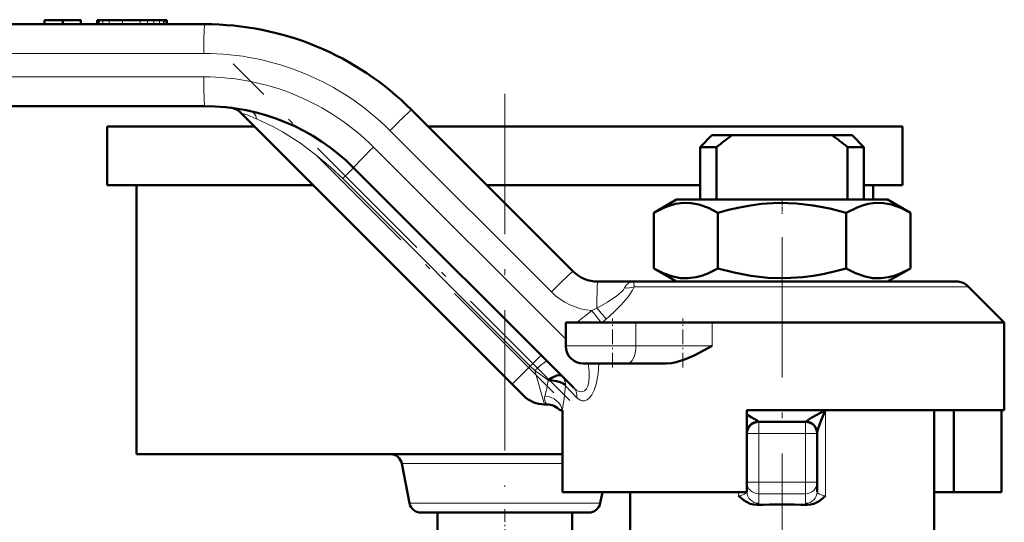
# Model space of a CAD drawing. Extents: x -1438 to 1837, y -1580 to 612.
# Tile 74 of 90: x 958 to 1042, y -103 to -60. Entities that reach past the tile are written whole.
import ezdxf

# ---------------------------------------------------------------- set-up
doc = ezdxf.new("R2010")
doc.units = 0
doc.linetypes.add('DASHDOT', pattern=[18.5, 12, -3, 0.5, -3])

msp = doc.modelspace()

# ---------------------------------------------------------------- linework, layer by layer
at = {"color": 7, "lineweight": 50}
for p, q in [((899.811, -60.173), (973.448, -60.173)), ((959.75, -59.823), (961.303, -59.823)), ((959.75, -59.823), (959.75, -60.173)), ((961.303, -59.823), (962.855, -59.823)), ((961.303, -59.823), (961.303, -60.173)), ((962.855, -59.823), (962.855, -60.173)), ((962.855, -59.823), (962.855, -60.173)), ((964.286, -59.823), (964.264, -59.823)), ((964.264, -59.823), (964.264, -60.173)), ((964.345, -59.823), (964.286, -59.823)), ((964.369, -59.823), (964.345, -59.823)), ((964.386, -59.823), (964.37, -59.823)), ((964.37, -59.823), (964.37, -60.173)), ((964.434, -59.823), (964.386, -59.823)), ((964.728, -59.823), (964.434, -59.823)), ((965.271, -59.823), (964.728, -59.823)), ((966.41, -59.823), (965.271, -59.823)), ((967.915, -59.823), (966.41, -59.823)), ((967.919, -59.823), (968.565, -59.823)), ((969.103, -59.823), (968.565, -59.823)), ((969.573, -59.823), (969.103, -59.823)), ((969.923, -59.823), (969.573, -59.823)), ((970.049, -59.823), (969.923, -59.823)), ((970.139, -59.823), (970.049, -59.823)), ((970.193, -59.823), (970.139, -59.823)), ((970.211, -59.823), (970.193, -59.823)), ((970.211, -59.823), (970.211, -60.173)), ((973.448, -67.173), (899.733, -67.173)), ((999.722, -90.941), (976.516, -67.735)), ((991.126, -67.495), (1004.925, -81.294)), ((965.104, -68.923), (977.704, -68.923)), ((965.104, -68.923), (965.104, -73.923)), ((992.553, -68.923), (999.104, -68.923)), ((999.104, -68.923), (1033.104, -68.923)), ((1033.104, -68.923), (1033.104, -73.923)), ((1016.804, -69.673), (1015.804, -70.673)), ((1016.804, -69.673), (1018.519, -69.673)), ((1027.088, -69.673), (1018.519, -69.673)), ((1027.088, -69.673), (1028.804, -69.673)), ((1028.804, -69.673), (1029.804, -70.673)), ((1015.804, -70.673), (1017.204, -70.673)), ((1015.804, -70.673), (1015.804, -75.173)), ((1017.204, -75.173), (1017.204, -70.673)), ((1028.404, -70.673), (1029.804, -70.673)), ((1028.404, -75.173), (1028.404, -70.673)), ((1029.804, -70.673), (1029.804, -75.173)), ((1004.999, -91.268), (986.176, -72.445)), ((965.104, -73.923), (982.704, -73.923)), ((967.604, -73.923), (967.604, -96.923)), ((997.554, -73.923), (999.104, -73.923)), ((999.104, -73.923), (1015.804, -73.923)), ((1029.804, -73.923), (1033.104, -73.923)), ((1030.604, -73.923), (1030.604, -75.173)), ((1013.779, -75.173), (1011.834, -76.296)), ((1027.316, -75.173), (1013.779, -75.173)), ((1031.829, -75.173), (1027.316, -75.173)), ((1031.829, -75.173), (1033.773, -76.296)), ((1011.834, -76.296), (1011.834, -81.05)), ((1017.319, -76.296), (1017.319, -81.05)), ((1028.288, -76.296), (1028.288, -81.05)), ((1033.773, -76.296), (1033.773, -81.05)), ((1013.779, -82.173), (1011.834, -81.05)), ((1031.829, -82.173), (1033.773, -81.05)), ((1007.046, -82.173), (1010.169, -82.173)), ((1037.682, -82.173), (1010.169, -82.173)), ((1038.743, -82.613), (1041.804, -85.673)), ((1004.304, -87.673), (1004.304, -85.673)), ((1010.309, -85.673), (1004.304, -85.673)), ((1010.309, -85.673), (1016.834, -85.673)), ((1041.804, -85.673), (1016.834, -85.673)), ((1041.804, -93.173), (1041.804, -85.673)), ((1005.804, -89.173), (1009.557, -89.173)), ((1012.932, -89.173), (1009.557, -89.173)), ((1003.965, -90.234), (1003.972, -90.241)), ((1000.722, -91.941), (999.722, -90.941)), ((1002.686, -92.673), (1002.49, -92.673)), ((1003.804, -93.173), (1004.008, -93.173)), ((1004.042, -93.173), (1004.008, -93.173)), ((1004.042, -100.173), (1004.042, -93.173)), ((1019.804, -93.173), (1019.804, -100.173)), ((1041.804, -93.173), (1019.804, -93.173)), ((1035.804, -103.923), (1035.804, -93.173)), ((1037.5, -100.173), (1037.5, -93.173)), ((1041.565, -100.173), (1041.565, -93.173)), ((1024.804, -94.173), (1020.804, -94.173)), ((1019.804, -95.172), (1019.804, -95.125)), ((1025.804, -95.173), (1025.804, -95.125)), ((1025.804, -99.334), (1025.804, -95.173)), ((967.604, -96.923), (999.104, -96.923)), ((999.104, -96.923), (1004.042, -96.923)), ((990.289, -97.732), (990.946, -101.114)), ((1019.804, -99.916), (1019.804, -100.142)), ((1025.804, -100.142), (1025.804, -99.334)), ((1019.804, -100.173), (1004.042, -100.173)), ((1007.444, -100.173), (1007.261, -101.114)), ((1009.804, -100.173), (1009.804, -104.923)), ((1037.5, -100.173), (1035.804, -100.173)), ((1037.5, -100.173), (1041.565, -100.173)), ((991.928, -101.923), (1006.279, -101.923)), ((993.354, -101.923), (993.354, -104.923)), ((1004.854, -101.923), (1004.854, -104.923))]:
    msp.add_line(p, q, dxfattribs=at)
at = {"color": 7, "lineweight": 18}
for p, q in [((964.286, -59.823), (964.286, -60.173)), ((964.345, -59.823), (964.345, -60.173)), ((964.386, -59.823), (964.386, -60.173)), ((964.434, -59.823), (964.434, -60.173)), ((964.728, -59.823), (964.728, -60.173)), ((965.271, -59.823), (965.271, -60.173)), ((966.41, -59.823), (966.41, -60.173)), ((967.915, -59.823), (967.915, -60.173)), ((968.565, -59.823), (968.565, -60.173)), ((969.103, -59.823), (969.103, -60.173)), ((969.573, -59.823), (969.573, -60.173)), ((969.923, -59.823), (969.923, -60.173)), ((970.049, -59.823), (970.049, -60.173)), ((970.139, -59.823), (970.139, -60.173)), ((970.193, -59.823), (970.193, -60.173)), ((973.372, -62.673), (899.735, -62.673)), ((899.657, -64.673), (973.372, -64.673)), ((1003.081, -83.062), (989.282, -69.263)), ((987.868, -70.677), (1004.304, -87.113)), ((985.248, -73.373), (986.176, -72.445)), ((1001.269, -89.394), (985.248, -73.373)), ((1038.743, -82.613), (1010.147, -82.613)), ((1010.309, -87.673), (1010.309, -85.673)), ((1016.834, -87.673), (1016.834, -85.673)), ((1010.309, -87.673), (1004.304, -87.673)), ((1010.309, -87.673), (1016.834, -87.673)), ((1001.269, -89.394), (1002.197, -88.466)), ((999.722, -90.941), (1001.269, -89.394)), ((1001.667, -89.792), (1001.269, -89.394)), ((1002.819, -90.598), (1001.667, -89.792)), ((1001.667, -89.792), (1002.49, -92.673)), ((1004.292, -91.089), (1004.261, -91.044)), ((1005.259, -92.117), (1004.292, -91.089)), ((1026.518, -93.173), (1026.518, -100.48)), ((1020.804, -94.173), (1020.804, -95.173)), ((1024.804, -95.173), (1024.804, -94.173)), ((1020.804, -95.173), (1019.804, -95.173)), ((1024.804, -95.173), (1020.804, -95.173)), ((1020.804, -99.334), (1020.804, -95.173)), ((1025.804, -95.173), (1024.804, -95.173)), ((1024.804, -99.334), (1024.804, -95.173)), ((1004.042, -97.732), (990.289, -97.732)), ((1019.804, -99.334), (1020.804, -99.334)), ((1020.804, -99.334), (1024.804, -99.334)), ((1020.804, -100.319), (1020.804, -99.334)), ((1025.804, -99.334), (1024.804, -99.334)), ((1024.804, -100.319), (1024.804, -99.334)), ((1019.089, -100.173), (1019.089, -100.48)), ((1020.804, -100.319), (1020.804, -101.127)), ((1020.804, -100.319), (1024.804, -100.319)), ((1024.804, -101.127), (1024.804, -100.319)), ((990.946, -101.114), (1007.261, -101.114))]:
    msp.add_line(p, q, dxfattribs=at)
at = {"color": 7, "linetype": 'DASHDOT', "lineweight": 18, "ltscale": 0.010515}
for p, q in [((967.919, -59.788), (967.919, -60.209)), ((967.921, -59.788), (967.921, -60.209))]:
    msp.add_line(p, q, dxfattribs=at)
at = {"color": 7, "linetype": 'DASHDOT', "lineweight": 18}
for p, q in [((1004.661, -92.344), (975.886, -63.569)), ((999.104, -66.123), (999.104, -99.723)), ((1003.295, -91.686), (982.957, -71.347)), ((1022.804, -78.367), (1022.804, -110.565))]:
    msp.add_line(p, q, dxfattribs=at)
at = {"color": 7, "linetype": 'DASHDOT', "lineweight": 18, "ltscale": 0.033697}
msp.add_line((1022.804, -75.061), (1022.804, -76.409), dxfattribs=at)
at = {"color": 7, "linetype": 'DASHDOT', "lineweight": 18, "ltscale": 0.105015}
msp.add_line((1008.304, -89.524), (1008.304, -85.323), dxfattribs=at)
at = {"color": 7, "linetype": 'DASHDOT', "lineweight": 18, "ltscale": 0.105213}
msp.add_line((1014.32, -89.531), (1014.32, -85.322), dxfattribs=at)
at = {"color": 7, "linetype": 'DASHDOT', "lineweight": 18, "ltscale": 0.124842}
for p, q in [((1020.804, -94.757), (1020.804, -99.751)), ((1024.804, -94.757), (1024.804, -99.751))]:
    msp.add_line(p, q, dxfattribs=at)
at = {"color": 7, "linetype": 'DASHDOT', "lineweight": 18, "ltscale": 0.120001}
msp.add_line((1020.404, -95.173), (1025.204, -95.173), dxfattribs=at)
at = {"color": 7, "linetype": 'DASHDOT', "lineweight": 18, "ltscale": 0.120013}
msp.add_line((1025.204, -99.334), (1020.403, -99.334), dxfattribs=at)
at = {"color": 7, "linetype": 'DASHDOT', "lineweight": 18, "ltscale": 0.090015}
msp.add_line((999.104, -101.623), (999.104, -105.224), dxfattribs=at)
at = {"color": 7, "lineweight": 18}
for points in [[(985.248, -73.373), (984.213, -72.392), (983.13, -71.473), (981.625, -70.354), (980.088, -69.382), (979.316, -68.955), (977.882, -68.266)], [(1009.333, -82.722), (1009.487, -82.484), (1009.687, -82.31), (1009.871, -82.222), (1010.169, -82.173)], [(1010.169, -82.173), (1010.161, -82.176), (1010.156, -82.181), (1010.148, -82.199), (1010.137, -82.246), (1010.147, -82.613)], [(1006.97, -84.441), (1007.873, -83.94), (1008.675, -83.409), (1009.088, -83.052), (1009.245, -82.869), (1009.333, -82.722)], [(1010.147, -82.613), (1010.022, -82.902), (1009.647, -83.483), (1009.06, -84.168), (1008.365, -84.845)], [(1004.999, -91.268), (1005.232, -91.462), (1005.428, -91.564), (1005.627, -91.604), (1005.778, -91.583), (1005.919, -91.513), (1006.075, -91.351), (1006.193, -91.122), (1006.286, -90.757), (1006.323, -90.327), (1006.308, -89.853), (1006.221, -89.173)], [(1007.141, -89.173), (1007.084, -90.074), (1006.925, -90.936), (1006.753, -91.452), (1006.541, -91.862)], [(1006.541, -91.862), (1006.35, -92.109), (1006.135, -92.285), (1005.928, -92.371), (1005.722, -92.381), (1005.531, -92.324), (1005.259, -92.117)], [(1025.804, -100.142), (1025.826, -100.216), (1025.865, -100.264), (1025.998, -100.351), (1026.236, -100.432), (1026.518, -100.48)], [(1019.8, -100.173), (1019.762, -100.243), (1019.58, -100.364), (1019.354, -100.437), (1019.089, -100.48)]]:
    msp.add_lwpolyline(points, dxfattribs=at)
at = {"color": 7, "lineweight": 50}
for points in [[(1017.319, -76.296), (1016.512, -75.885), (1015.692, -75.597), (1015.029, -75.472), (1014.363, -75.453), (1013.698, -75.54), (1013.227, -75.665), (1012.758, -75.836), (1011.834, -76.296)], [(1028.288, -76.296), (1026.888, -75.933), (1025.468, -75.659), (1024.031, -75.493), (1022.538, -75.45), (1021.048, -75.54), (1020.104, -75.665), (1019.167, -75.836), (1018.238, -76.048), (1017.319, -76.296)], [(1033.773, -76.296), (1032.966, -75.885), (1032.146, -75.597), (1031.483, -75.472), (1030.818, -75.453), (1030.153, -75.54), (1029.681, -75.665), (1029.212, -75.836), (1028.288, -76.296)], [(1011.834, -81.05), (1012.641, -81.461), (1013.461, -81.75), (1014.124, -81.874), (1014.79, -81.893), (1015.454, -81.806), (1015.926, -81.682), (1016.395, -81.511), (1017.319, -81.05)], [(1017.319, -81.05), (1018.719, -81.413), (1020.139, -81.687), (1021.576, -81.853), (1023.069, -81.897), (1024.559, -81.806), (1025.503, -81.682), (1026.441, -81.511), (1027.369, -81.298), (1028.288, -81.05)], [(1028.288, -81.05), (1029.095, -81.461), (1029.915, -81.75), (1030.578, -81.874), (1031.244, -81.893), (1031.909, -81.806), (1032.381, -81.682), (1032.849, -81.511), (1033.773, -81.05)], [(1016.834, -87.673), (1015.712, -88.274), (1015.333, -88.464), (1014.556, -88.808), (1013.756, -89.066), (1013.345, -89.144), (1012.932, -89.173)], [(1003.965, -90.234), (1003.906, -90.195), (1003.74, -90.173), (1003.548, -90.211), (1003.12, -90.404), (1002.819, -90.598)], [(1004.261, -91.044), (1004.097, -90.902), (1003.844, -90.779), (1003.525, -90.684), (1003.014, -90.608), (1002.819, -90.598)], [(1024.836, -94.149), (1024.852, -94.13), (1024.91, -94.083), (1025.361, -93.801), (1026.518, -93.173)], [(1025.804, -95.125), (1025.844, -94.919), (1025.869, -94.833), (1026.156, -94.037), (1026.518, -93.173)], [(1020.771, -94.149), (1020.748, -94.124), (1020.666, -94.06), (1020.165, -93.754), (1019.804, -93.553)], [(1019.804, -95.125), (1019.828, -94.912), (1019.9, -94.707), (1020.03, -94.507), (1020.204, -94.344), (1020.41, -94.228), (1020.771, -94.149)], [(1025.804, -95.125), (1025.78, -94.912), (1025.707, -94.707), (1025.578, -94.507), (1025.404, -94.344), (1025.198, -94.228), (1024.836, -94.149)], [(1020.65, -101.263), (1020.363, -101.242), (1020.085, -101.168), (1019.753, -101.011), (1019.553, -100.88), (1019.089, -100.48)], [(1024.958, -101.263), (1025.244, -101.242), (1025.522, -101.168), (1025.854, -101.011), (1026.054, -100.88), (1026.518, -100.48)]]:
    msp.add_lwpolyline(points, dxfattribs=at)
for centre, radius, start, end in [((973.448, -85.173), 25, 45, 90), ((973.448, -85.173), 18, 45, 90), ((975.456, -68.796), 1.5, 45, 83.01228), ((1036.284, -94.385), 30.435, 125.71164, 128.82229), ((1009.319, -94.391), 30.443, 51.17814, 54.28801), ((1007.046, -79.173), 3, 225, 270), ((1037.682, -83.673), 1.5, 44.99984, 90), ((1005.804, -87.673), 1.5, 180.00001, 270), ((1002.49, -90.173), 2.5, 225, 270), ((1002.686, -94.173), 1.5, 41.81032, 90), ((1020.804, -95.173), 1, 90, 180.00001), ((1024.804, -95.173), 1, 0, 90), ((989.307, -97.923), 1, 11, 90), ((991.928, -100.923), 1, 191, 270), ((1006.279, -100.923), 1, 270, 349), ((1022.804, -174.47), 73.238, 88.31459, 91.68541)]:
    msp.add_arc(centre, radius, start, end, dxfattribs=at)
at = {"color": 7, "lineweight": 18}
for centre, radius, start, end in [((973.372, -85.173), 22.5, 45.00003, 89.99995), ((973.372, -85.173), 20.5, 45.00008, 89.99996), ((970.401, -85.489), 18.778, 66.51979, 70.99327), ((1006.97, -79.173), 5.5, 225, 265.45557), ((1009.533, -81.102), 1.631, 262.98624, 292.1326), ((1083.191, -181.195), 123.273, 128.45127, 129.20542), ((996.485, -63.75), 23.196, 295.67235, 296.87366), ((977.967, -107.521), 36.591, 36.66255, 38.67355), ((990.312, -64.887), 26.911, 310.46485, 312.13011), ((991.779, -66.488), 24.742, 309.15741, 310.28605), ((992.105, -89.02), 10.83, 344.17852, 351.62232), ((1003.179, -91.023), 1.114, 356.62354, 44.66191), ((1003.218, -90.964), 1.046, 355.6368, 43.76887), ((981.521, -89.046), 22.863, 349.60095, 354.87414), ((1003.206, -92.186), 0.713, 162.69683, 223.12604), ((1020.812, -94.13), 0.0444, 205.35445, 258.97429), ((1024.795, -94.13), 0.0444, 281.02571, 334.64555)]:
    msp.add_arc(centre, radius, start, end, dxfattribs=at)
for centre, major_axis, ratio, start_param, end_param in [((973.448, -62.673), (0, -2.5), 0.030539, 3.141593, 4.712389), ((973.448, -64.673), (0, 2.5), 0.030539, 1.570796, 3.141593), ((977.072, -69.076), (-0.329, -1.463), 0.534507, 2.272445, 3.141577), ((989.358, -69.263), (-1.768, -1.768), 0.021599, 3.141593, 4.733985), ((987.944, -70.677), (1.768, 1.768), 0.021599, 1.592392, 3.141593), ((1003.157, -83.062), (-1.768, -1.768), 0.021599, 3.141593, 4.733985), ((1007.046, -84.673), (0, 2.5), 0.030539, 0, 1.477634), ((1006.925, -84.301), (0.959, -1.153), 0.036281, 4.803472, 5.848954), ((1009.557, -87.673), (0, -1.5), 0.50139, 0, 1.570796), ((1001.667, -90.057), (1.061, 1.061), 0.125988, 0, 1.445468), ((1004.151, -92.117), (-0.849, -0.849), 0.862084, 2.282264, 3.141593), ((1002.524, -93.173), (1.472, -0.29), 0.794456, 0.243357, 1.726235), ((1020.804, -99.334), (1, 0), 0.984808, 3.141593, 4.712389), ((1020.804, -100.142), (1, 0), 0.984808, 3.141593, 4.712389), ((1024.804, -99.334), (-1, 0), 0.984808, 1.570796, 3.141593), ((1024.804, -100.142), (1, 0), 0.984808, 4.712389, 6.283185), ((1018.806, -101.127), (1.998, 0), 0.176414, 5.887895, 6.283179), ((1026.269, -101.145), (1.465, -0.019), 0.204651, 3.144118, 3.606683)]:
    msp.add_ellipse(centre, major_axis=major_axis, ratio=ratio, start_param=start_param, end_param=end_param, dxfattribs=at)

doc.saveas('drawing.dxf')
